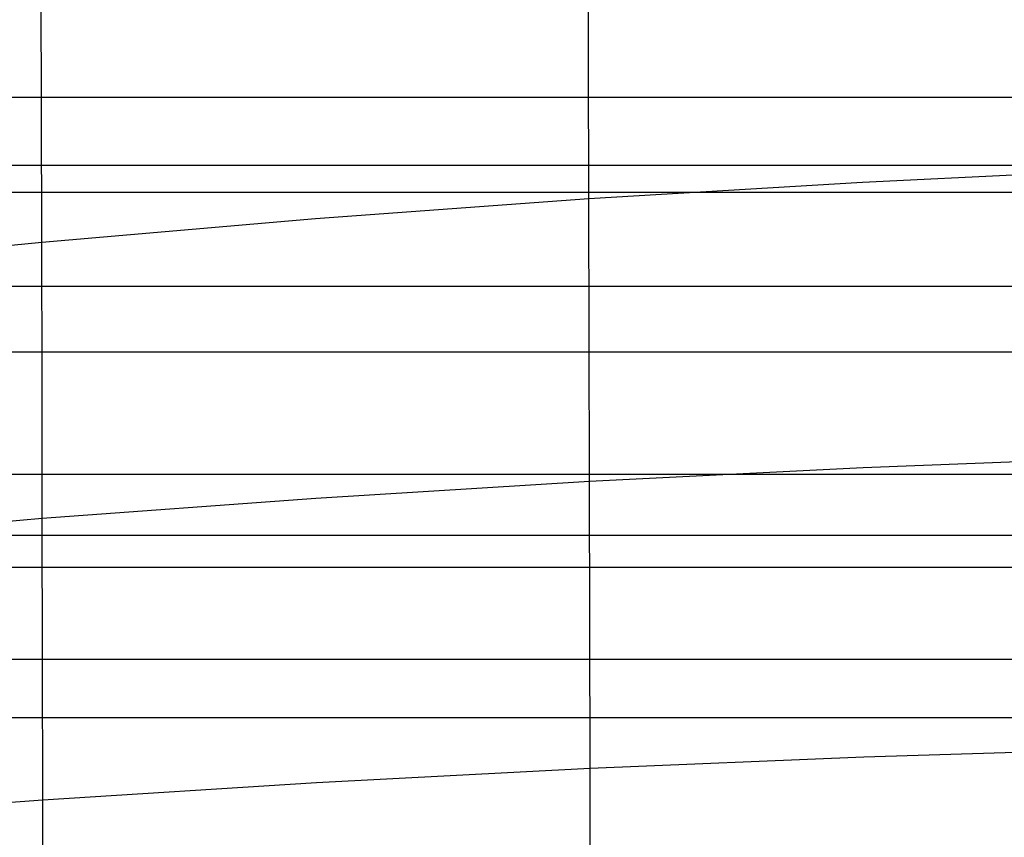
# Model space of a CAD drawing. Extents: x -260 to 296, y -277 to 294.
# Tile 131 of 241: x -49 to -25, y 169 to 189. Entities that reach past the tile are written whole.
import ezdxf

# ---------------------------------------------------------------- set-up
doc = ezdxf.new("R2010")
doc.units = 0
doc.layers.add('PREDEFINITO', color=7, linetype='CONTINUOUS')

msp = doc.modelspace()

# ---------------------------------------------------------------- linework, layer by layer
at = {"layer": 'PREDEFINITO'}
for p, q in [((-35.495, 187.682, 460.077), (-35.503, 191.043, 459.237)), ((-48.863, 186.535, 458.518), (-48.87, 189.811, 457.638)), ((-35.488, 184.282, 460.849), (-35.495, 187.682, 460.077)), ((-68.44, 186.762, 440.473), (104.376, 186.762, 440.473)), ((-48.856, 183.218, 459.331), (-48.863, 186.535, 458.518)), ((-83.882, 185.103, 429.9), (119.818, 185.103, 429.9)), ((-28.802, 184.685, 461.414), (-22.116, 185.008, 461.864)), ((-35.488, 184.282, 460.849), (-28.802, 184.685, 461.414)), ((-76.585, 184.44, 439.342), (112.522, 184.44, 439.342)), ((-42.172, 183.793, 460.156), (-35.488, 184.282, 460.849)), ((-35.48, 180.848, 461.555), (-35.488, 184.282, 460.849)), ((-48.856, 183.218, 459.331), (-42.172, 183.793, 460.156)), ((-55.538, 182.557, 458.37), (-48.856, 183.218, 459.331)), ((-48.849, 179.863, 460.079), (-48.856, 183.218, 459.331)), ((-83.882, 182.144, 438.228), (119.818, 182.144, 438.228)), ((-35.473, 177.382, 462.197), (-35.48, 180.848, 461.555)), ((-96.744, 180.537, 427.675), (132.681, 180.537, 427.675)), ((-48.842, 176.472, 460.765), (-48.849, 179.863, 460.079)), ((-28.787, 177.715, 462.715), (-22.1, 177.974, 463.116)), ((-96.744, 177.549, 436.023), (132.681, 177.549, 436.023)), ((-35.473, 177.382, 462.197), (-28.787, 177.715, 462.715)), ((-42.158, 176.968, 461.549), (-35.473, 177.382, 462.197)), ((-35.459, 170.369, 463.305), (-35.473, 177.382, 462.197)), ((-48.842, 176.472, 460.765), (-42.158, 176.968, 461.549)), ((-55.525, 175.895, 459.838), (-48.842, 176.472, 460.765)), ((-48.835, 173.049, 461.389), (-48.842, 176.472, 460.765)), ((-107.646, 176.063, 425.53), (143.582, 176.063, 425.53)), ((-102.404, 175.282, 434.951), (138.34, 175.282, 434.951)), ((-107.646, 173.032, 433.898), (143.582, 173.032, 433.898)), ((-48.829, 169.597, 461.954), (-48.835, 173.049, 461.389)), ((-117.176, 171.605, 423.447), (153.112, 171.605, 423.447)), ((-28.772, 170.642, 463.776), (-22.085, 170.847, 464.129)), ((-35.459, 170.369, 463.305), (-28.772, 170.642, 463.776)), ((-42.144, 170.021, 462.7), (-35.459, 170.369, 463.305)), ((-35.445, 163.271, 464.195), (-35.459, 170.369, 463.305)), ((-48.829, 169.597, 461.954), (-42.144, 170.021, 462.7)), ((-55.512, 169.096, 461.063), (-48.829, 169.597, 461.954)), ((-48.816, 162.617, 462.918), (-48.829, 169.597, 461.954))]:
    msp.add_line(p, q, dxfattribs=at)

doc.saveas('drawing.dxf')
